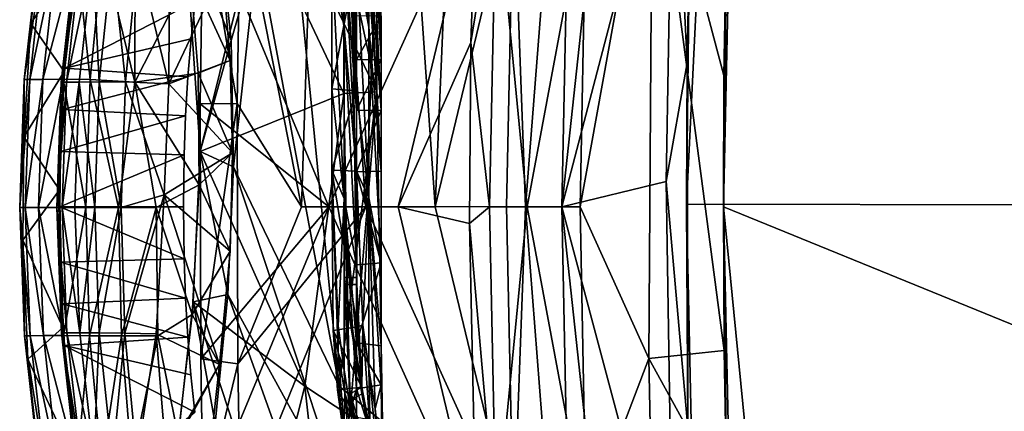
# Model space of a CAD drawing. Header units: inches. Extents: x -6.5 to 6.5, y -4.4 to 4.5.
# Tile 7 of 22: x -6.5 to -3.4, y -0.6 to 0.6. Entities that reach past the tile are written whole.
import ezdxf

# ---------------------------------------------------------------- set-up
doc = ezdxf.new("R2010")
doc.units = ezdxf.units.IN
doc.layers.get('0').update_dxf_attribs({"true_color": 0xc2ced6})

msp = doc.modelspace()

# ---------------------------------------------------------------- linework, layer by layer
for points in [[(-5.5118, 2.4881), (-5.5118, -0.2201), (-5.4724, -0.2201), (-5.5118, 2.4881)], [(-5.4724, -0.2201), (-5.4724, 2.4881), (-5.5118, 2.4881), (-5.4724, -0.2201)], [(-5.5118, 2.4881), (-5.5118, 2.4663), (-5.5118, -0.242), (-5.5118, 2.4881)], [(-5.5118, -0.242), (-5.5118, -0.2201), (-5.5118, 2.4881), (-5.5118, -0.242)], [(-5.4724, -0.242), (-5.4724, 2.4663), (-5.4724, 2.4881), (-5.4724, -0.242)], [(-5.4724, 2.4881), (-5.4724, -0.2201), (-5.4724, -0.242), (-5.4724, 2.4881)], [(-5.4724, -0.242), (-5.5118, -0.242), (-5.5118, 2.4663), (-5.4724, -0.242)], [(-5.5118, 2.4663), (-5.4724, 2.4663), (-5.4724, -0.242), (-5.5118, 2.4663)], [(-4.4213, 0.0143), (4.4213, -0.0035), (-4.3082, 2.3383), (-4.4213, 0.0143)], [(-4.4213, 0.0143), (-4.3082, 2.3383), (-4.411, 0.9414), (-4.4213, 0.0143)], [(-5.2216, 0.0054), (-5.1362, 2.0154), (-5.3598, 2.0002), (-5.2216, 0.0054)], [(-4.9725, 1.0444), (-5.1362, 2.0154), (-5.2216, 0.0054), (-4.9725, 1.0444)], [(-4.7775, 2.0104), (-4.9725, 1.0444), (-4.934, 0.0054), (-4.7775, 2.0104)], [(-4.934, 0.0054), (-4.8189, 0.0054), (-4.7775, 2.0104), (-4.934, 0.0054)], [(-4.7775, 2.0104), (-4.8189, 0.0054), (-4.6032, 1.9992), (-4.7775, 2.0104)], [(-5.8417, 0.9882), (-5.6481, 0.0054), (-5.5827, 1.9853), (-5.8417, 0.9882)], [(-5.5827, 1.9853), (-5.6481, 0.0054), (-5.4431, 0.0054), (-5.5827, 1.9853)], [(-5.4431, 0.0054), (-5.3598, 2.0002), (-5.5827, 1.9853), (-5.4431, 0.0054)], [(-5.3598, 2.0002), (-5.4431, 0.0054), (-5.2216, 0.0054), (-5.3598, 2.0002)], [(-4.6032, 1.9992), (-4.8189, 0.0054), (-4.4636, 1.3604), (-4.6032, 1.9992)], [(3.4584, -3.1566), (-4.3036, 0.0054), (-4.2628, 1.8719), (3.4584, -3.1566)], [(-4.3036, 0.0054), (-4.2929, 0.9389), (-4.2628, 1.8719), (-4.3036, 0.0054)], [(-5.5123, 0.3661), (-5.5118, 1.8305), (-5.7825, 0.9367), (-5.5123, 0.3661)], [(-5.5484, 1.0272), (-5.4099, 1.8194), (-5.4075, 0.3718), (-5.5484, 1.0272)], [(-5.5123, 0.3661), (-5.4075, 0.3718), (-5.5118, 1.8305), (-5.5123, 0.3661)], [(-5.4075, 0.3718), (-5.4099, 1.8194), (-5.5118, 1.8305), (-5.4075, 0.3718)], [(-5.5118, 1.1231), (-5.5019, 1.46), (-5.4724, 0.4731), (-5.5118, 1.1231)], [(-5.5019, 1.46), (-5.4724, 0.6141), (-5.4724, 0.4731), (-5.5019, 1.46)], [(-5.3937, 0.4743), (-5.4232, 1.4612), (-5.4331, 1.1245), (-5.3937, 0.4743)], [(-5.3937, 0.4743), (-5.3937, 0.6133), (-5.4232, 1.4612), (-5.3937, 0.4743)], [(-4.8189, 0.0054), (-4.4863, 0.0859), (-4.4636, 1.3604), (-4.8189, 0.0054)], [(-4.4636, 1.3604), (-4.4863, 0.0859), (-4.419, 0.4641), (-4.4636, 1.3604)], [(-4.419, 0.4641), (-4.411, 0.9414), (-4.4636, 1.3604), (-4.419, 0.4641)], [(-5.5511, 1.302), (-5.5118, 0.5759), (-5.5511, 0.7984), (-5.5511, 1.302)], [(-5.5118, 0.5759), (-5.5511, 1.302), (-5.5118, 0.8493), (-5.5118, 0.5759)], [(-4.5295, 1.2794), (-4.7602, 0.0054), (-4.7408, 1.0126), (-4.5295, 1.2794)], [(-4.7602, 0.0054), (-4.5295, 1.2794), (-4.5408, -0.4775), (-4.7602, 0.0054)], [(-4.5408, -0.4775), (-4.5295, 1.2794), (-4.3009, -0.452), (-4.5408, -0.4775)], [(-4.5295, 1.2794), (-4.3025, 0.4235), (-4.3009, -0.452), (-4.5295, 1.2794)], [(-4.5295, 1.2794), (-4.2929, 0.9389), (-4.3025, 0.4235), (-4.5295, 1.2794)], [(-5.4331, 0.5776), (-5.4724, 1.134), (-5.4724, 0.7954), (-5.4331, 0.5776)], [(-5.4331, 0.8508), (-5.4724, 1.134), (-5.4331, 0.5776), (-5.4331, 0.8508)], [(-5.4724, 0.4731), (-5.4724, 0.3119), (-5.5118, 1.1231), (-5.4724, 0.4731)], [(-5.4724, 0.3119), (-5.5118, 0.8493), (-5.5118, 1.1231), (-5.4724, 0.3119)], [(-5.4331, 1.1245), (-5.3937, 0.3125), (-5.3937, 0.4743), (-5.4331, 1.1245)], [(-5.3937, 0.3125), (-5.4331, 1.1245), (-5.4331, 0.8508), (-5.3937, 0.3125)], [(-6.5097, 0.5886), (-6.4854, 0.8184), (-6.45, 1.0393), (-6.5097, 0.5886)], [(-6.3658, 0.8101), (-6.5097, 0.5886), (-6.45, 1.0393), (-6.3658, 0.8101)], [(-5.0904, 1.0452), (-5.561, 0.0054), (-5.9605, 0.9679), (-5.0904, 1.0452)], [(-5.561, 0.0054), (-5.0904, 1.0452), (-5.3396, 0.0054), (-5.561, 0.0054)], [(-5.3396, 0.0054), (-5.0904, 1.0452), (-5.1079, 0.5288), (-5.3396, 0.0054)], [(-5.2216, 0.0054), (-4.9949, 0.0062), (-4.9725, 1.0444), (-5.2216, 0.0054)], [(-5.0274, 1.0263), (-5.1079, 0.5288), (-5.0904, 1.0452), (-5.0274, 1.0263)], [(-4.934, 0.0054), (-4.9725, 1.0444), (-4.9949, 0.0062), (-4.934, 0.0054)], [(-5.6748, 0.9286), (-5.5484, 1.0272), (-5.4075, 0.3718), (-5.6748, 0.9286)], [(-5.0274, 1.0263), (-5.049, 0.0054), (-5.1079, 0.5288), (-5.0274, 1.0263)], [(-4.9288, 0.0054), (-5.049, 0.0054), (-5.0274, 1.0263), (-4.9288, 0.0054)], [(-5.0274, 1.0263), (-4.7408, 1.0126), (-4.9288, 0.0054), (-5.0274, 1.0263)], [(-4.7602, 0.0054), (-4.9288, 0.0054), (-4.7408, 1.0126), (-4.7602, 0.0054)], [(-5.9185, 0.974), (-5.8713, 0.5351), (-6.02, 0.9134), (-5.9185, 0.974)], [(-5.8527, 0.3342), (-5.8417, 0.9882), (-5.9605, 0.9679), (-5.8527, 0.3342)], [(-5.9185, 0.974), (-5.7882, 0.8277), (-5.8713, 0.5351), (-5.9185, 0.974)], [(-5.8527, 0.3342), (-5.6481, 0.0054), (-5.8417, 0.9882), (-5.8527, 0.3342)], [(-5.9867, 0.6588), (-6.3417, 0.9577), (-6.4019, 0.4471), (-5.9867, 0.6588)], [(-5.9867, 0.6588), (-6.4019, 0.4471), (-6.3417, 0.9577), (-5.9867, 0.6588)], [(-6.3417, 0.9577), (-6.3417, 0.9577), (-6.4019, 0.4471), (-6.3417, 0.9577)], [(-6.4019, 0.4471), (-6.4019, 0.4471), (-6.3417, 0.9577), (-6.4019, 0.4471)], [(-5.9709, 0.3332), (-5.8527, 0.3342), (-5.9605, 0.9679), (-5.9709, 0.3332)], [(-5.9709, 0.3332), (-5.9605, 0.9679), (-5.561, 0.0054), (-5.9709, 0.3332)], [(-4.419, 0.4641), (-4.4213, 0.0143), (-4.411, 0.9414), (-4.419, 0.4641)], [(-5.7825, 0.9367), (-6.02, 0.9134), (-5.9703, 0.1818), (-5.7825, 0.9367)], [(-6.02, 0.9134), (-5.8713, 0.5351), (-5.9703, 0.1818), (-6.02, 0.9134)], [(-5.5123, 0.3661), (-5.7825, 0.9367), (-5.9703, 0.1818), (-5.5123, 0.3661)], [(-5.7882, 0.8277), (-5.6748, 0.9286), (-5.5279, -0.5655), (-5.7882, 0.8277)], [(-5.5279, -0.5655), (-5.6748, 0.9286), (-5.4075, 0.3718), (-5.5279, -0.5655)], [(-4.2929, 0.9389), (-4.3036, 0.0054), (-4.3025, 0.4235), (-4.2929, 0.9389)], [(-5.4724, 0.3119), (-5.4724, 0.1162), (-5.5118, 0.8493), (-5.4724, 0.3119)], [(-5.4724, 0.1162), (-5.5118, 0.5759), (-5.5118, 0.8493), (-5.4724, 0.1162)], [(-5.4331, 0.8508), (-5.3937, 0.1183), (-5.3937, 0.3125), (-5.4331, 0.8508)], [(-5.4331, 0.5776), (-5.3937, 0.1183), (-5.4331, 0.8508), (-5.4331, 0.5776)], [(-6.4683, 0.8187), (-6.4854, 0.8184), (-6.5306, 0.4107), (-6.4683, 0.8187)], [(-6.5306, 0.4107), (-6.5135, 0.411), (-6.4683, 0.8187), (-6.5306, 0.4107)], [(-6.5306, 0.4107), (-6.4854, 0.8184), (-6.5097, 0.5886), (-6.5306, 0.4107)], [(-6.4273, 0.8188), (-6.4683, 0.8187), (-6.5135, 0.411), (-6.4273, 0.8188)], [(-6.5135, 0.411), (-6.4715, 0.4111), (-6.4273, 0.8188), (-6.5135, 0.411)], [(-6.3641, 0.8188), (-6.4273, 0.8188), (-6.4715, 0.4111), (-6.3641, 0.8188)], [(-6.4715, 0.4111), (-6.4065, 0.4112), (-6.3641, 0.8188), (-6.4715, 0.4111)], [(-6.3641, 0.8188), (-6.4065, 0.4112), (-6.3206, 0.4111), (-6.3641, 0.8188)], [(-6.3206, 0.4111), (-6.2802, 0.8187), (-6.3641, 0.8188), (-6.3206, 0.4111)], [(-6.2802, 0.8187), (-6.3206, 0.4111), (-6.1785, 0.4018), (-6.2802, 0.8187)], [(-6.1785, 0.4018), (-6.1775, 0.8185), (-6.2802, 0.8187), (-6.1785, 0.4018)], [(-6.0027, 0.7486), (-6.1775, 0.8185), (-6.1785, 0.4018), (-6.0027, 0.7486)], [(-5.7882, 0.8277), (-5.8646, 0.1322), (-5.8713, 0.5351), (-5.7882, 0.8277)], [(-5.5279, -0.5655), (-5.8646, 0.1322), (-5.7882, 0.8277), (-5.5279, -0.5655)], [(-6.3658, 0.8101), (-6.4041, 0.4358), (-6.5097, 0.5886), (-6.3658, 0.8101)], [(-6.4129, 0.402), (-6.4041, 0.4358), (-6.3658, 0.8101), (-6.4129, 0.402)], [(-6.3658, 0.8101), (-6.3685, 0.8009), (-6.4129, 0.402), (-6.3658, 0.8101)], [(-6.352, 0.801), (-6.3963, 0.4022), (-6.4129, 0.402), (-6.352, 0.801)], [(-6.4129, 0.402), (-6.3685, 0.8009), (-6.352, 0.801), (-6.4129, 0.402)], [(-6.3122, 0.8014), (-6.3556, 0.4025), (-6.3963, 0.4022), (-6.3122, 0.8014)], [(-6.3963, 0.4022), (-6.352, 0.801), (-6.3122, 0.8014), (-6.3963, 0.4022)], [(-6.2924, 0.4028), (-6.3556, 0.4025), (-6.3122, 0.8014), (-6.2924, 0.4028)], [(-6.3122, 0.8014), (-6.2507, 0.8022), (-6.2924, 0.4028), (-6.3122, 0.8014)], [(-6.2088, 0.403), (-6.2924, 0.4028), (-6.2507, 0.8022), (-6.2088, 0.403)], [(-6.2507, 0.8022), (-6.1689, 0.803), (-6.2088, 0.403), (-6.2507, 0.8022)], [(-6.0705, 0.3967), (-6.2088, 0.403), (-6.1689, 0.803), (-6.0705, 0.3967)], [(-6.1689, 0.803), (-6.0684, 0.8039), (-6.0705, 0.3967), (-6.1689, 0.803)], [(-6.0705, 0.3967), (-6.0684, 0.8039), (-5.8996, 0.7587), (-6.0705, 0.3967)], [(-5.4724, 0.7954), (-5.5511, 0.7984), (-5.551, 0.3811), (-5.4724, 0.7954)], [(-5.5117, 0.0316), (-5.551, 0.3811), (-5.5511, 0.7984), (-5.5117, 0.0316)], [(-5.5511, 0.7984), (-5.5118, 0.5759), (-5.5117, 0.0316), (-5.5511, 0.7984)], [(-5.551, 0.3811), (-5.4724, 0.375), (-5.4724, 0.7954), (-5.551, 0.3811)], [(-5.4724, 0.7954), (-5.4724, 0.375), (-5.4331, 0.0338), (-5.4724, 0.7954)], [(-5.4331, 0.0338), (-5.4331, 0.5776), (-5.4724, 0.7954), (-5.4331, 0.0338)], [(-5.8996, 0.7587), (-5.8746, 0.4706), (-6.0705, 0.3967), (-5.8996, 0.7587)], [(-5.8746, 0.4706), (-5.8996, 0.7587), (-6.0027, 0.7486), (-5.8746, 0.4706)], [(-6.1785, 0.4018), (-5.9768, 0.4303), (-6.0027, 0.7486), (-6.1785, 0.4018)], [(-5.8746, 0.4706), (-6.0027, 0.7486), (-5.9768, 0.4303), (-5.8746, 0.4706)], [(-5.9867, 0.6588), (-6.4019, 0.4471), (-5.9993, 0.5397), (-5.9867, 0.6588)], [(-5.9867, 0.6588), (-5.9993, 0.5397), (-6.4019, 0.4471), (-5.9867, 0.6588)], [(-5.9993, 0.5397), (-5.9993, 0.5397), (-5.9867, 0.6588), (-5.9993, 0.5397)], [(-5.9867, 0.6588), (-5.9867, 0.6588), (-5.9993, 0.5397), (-5.9867, 0.6588)], [(-5.4724, 0.4731), (-5.4724, 0.6141), (-5.3937, 0.6133), (-5.4724, 0.4731)], [(-5.3937, 0.6133), (-5.3937, 0.4743), (-5.4724, 0.4731), (-5.3937, 0.6133)], [(-6.5306, 0.4107), (-6.5097, 0.5886), (-6.5322, 0.2273), (-6.5306, 0.4107)], [(-6.4041, 0.4358), (-6.5322, 0.2273), (-6.5097, 0.5886), (-6.4041, 0.4358)], [(-5.5118, 0.5759), (-5.4724, 0.1162), (-5.4724, -0.1789), (-5.5118, 0.5759)], [(-5.5117, 0.0316), (-5.5118, 0.5759), (-5.4724, -0.1789), (-5.5117, 0.0316)], [(-5.3937, -0.1731), (-5.4331, 0.5776), (-5.4331, 0.0338), (-5.3937, -0.1731)], [(-5.4331, 0.5776), (-5.3937, -0.1731), (-5.3937, 0.1183), (-5.4331, 0.5776)], [(-6.4019, 0.4471), (-6.0092, 0.4191), (-5.9993, 0.5397), (-6.4019, 0.4471)], [(-6.4019, 0.4471), (-5.9993, 0.5397), (-6.0092, 0.4191), (-6.4019, 0.4471)], [(-6.0092, 0.4191), (-6.0092, 0.4191), (-5.9993, 0.5397), (-6.0092, 0.4191)], [(-5.9993, 0.5397), (-5.9993, 0.5397), (-6.0092, 0.4191), (-5.9993, 0.5397)], [(-5.8646, 0.1322), (-5.9703, 0.1818), (-5.8713, 0.5351), (-5.8646, 0.1322)], [(-5.1079, 0.5288), (-5.1122, -0.0478), (-5.3396, 0.0054), (-5.1079, 0.5288)], [(-5.049, 0.0054), (-5.1122, -0.0478), (-5.1079, 0.5288), (-5.049, 0.0054)], [(-6.0705, 0.3967), (-5.8746, 0.4706), (-5.8674, 0.177), (-6.0705, 0.3967)], [(-5.8674, 0.177), (-5.8746, 0.4706), (-5.9768, 0.4303), (-5.8674, 0.177)], [(-5.3937, 0.4743), (-5.3937, 0.3125), (-5.4724, 0.3119), (-5.3937, 0.4743)], [(-5.4724, 0.3119), (-5.4724, 0.4731), (-5.3937, 0.4743), (-5.4724, 0.3119)], [(-6.0092, 0.4191), (-6.4019, 0.4471), (-6.4099, 0.3146), (-6.0092, 0.4191)], [(-6.0092, 0.4191), (-6.4099, 0.3146), (-6.4019, 0.4471), (-6.0092, 0.4191)], [(-6.4019, 0.4471), (-6.4019, 0.4471), (-6.4099, 0.3146), (-6.4019, 0.4471)], [(-6.4099, 0.3146), (-6.4099, 0.3146), (-6.4019, 0.4471), (-6.4099, 0.3146)], [(-4.4171, -0.6982), (-4.419, 0.4641), (-4.4863, 0.0859), (-4.4171, -0.6982)], [(-4.4213, 0.0143), (-4.419, 0.4641), (-4.4171, -0.6982), (-4.4213, 0.0143)], [(-6.5135, 0.411), (-6.5306, 0.4107), (-6.5453, 0.0029), (-6.5135, 0.411)], [(-6.5453, 0.0029), (-6.528, 0.0032), (-6.5135, 0.411), (-6.5453, 0.0029)], [(-6.5453, 0.0029), (-6.5306, 0.4107), (-6.5322, 0.2273), (-6.5453, 0.0029)], [(-6.4041, 0.4358), (-6.4187, 0.0598), (-6.5322, 0.2273), (-6.4041, 0.4358)], [(-6.4715, 0.4111), (-6.5135, 0.411), (-6.528, 0.0032), (-6.4715, 0.4111)], [(-6.528, 0.0032), (-6.4856, 0.0033), (-6.4715, 0.4111), (-6.528, 0.0032)], [(-6.4065, 0.4112), (-6.4715, 0.4111), (-6.4856, 0.0033), (-6.4065, 0.4112)], [(-6.4856, 0.0033), (-6.4205, 0.0033), (-6.4065, 0.4112), (-6.4856, 0.0033)], [(-6.4065, 0.4112), (-6.4205, 0.0033), (-6.3347, 0.0032), (-6.4065, 0.4112)], [(-6.4187, 0.0598), (-6.4041, 0.4358), (-6.4129, 0.402), (-6.4187, 0.0598)], [(-6.0167, 0.2951), (-6.0092, 0.4191), (-6.4099, 0.3146), (-6.0167, 0.2951)], [(-6.0167, 0.2951), (-6.4099, 0.3146), (-6.0092, 0.4191), (-6.0167, 0.2951)], [(-6.3347, 0.0032), (-6.3206, 0.4111), (-6.4065, 0.4112), (-6.3347, 0.0032)], [(-6.3206, 0.4111), (-6.3347, 0.0032), (-6.2306, 0.003), (-6.3206, 0.4111)], [(-6.2306, 0.003), (-6.1785, 0.4018), (-6.3206, 0.4111), (-6.2306, 0.003)], [(-5.9734, 0.0752), (-5.9768, 0.4303), (-6.1785, 0.4018), (-5.9734, 0.0752)], [(-6.0167, 0.2951), (-6.0167, 0.2951), (-6.0092, 0.4191), (-6.0167, 0.2951)], [(-6.0092, 0.4191), (-6.0092, 0.4191), (-6.0167, 0.2951), (-6.0092, 0.4191)], [(-5.8674, 0.177), (-5.9768, 0.4303), (-5.9734, 0.0752), (-5.8674, 0.177)], [(-4.3009, -0.452), (-4.3025, 0.4235), (-4.3036, 0.0054), (-4.3009, -0.452)], [(-6.3963, 0.4022), (-6.4105, 0.0034), (-6.4272, 0.003), (-6.3963, 0.4022)], [(-6.4272, 0.003), (-6.4129, 0.402), (-6.3963, 0.4022), (-6.4272, 0.003)], [(-6.4129, 0.402), (-6.4272, 0.003), (-6.4187, 0.0598), (-6.4129, 0.402)], [(-6.3556, 0.4025), (-6.3695, 0.0035), (-6.4105, 0.0034), (-6.3556, 0.4025)], [(-6.4105, 0.0034), (-6.3963, 0.4022), (-6.3556, 0.4025), (-6.4105, 0.0034)], [(-6.3061, 0.0034), (-6.3695, 0.0035), (-6.3556, 0.4025), (-6.3061, 0.0034)], [(-6.3556, 0.4025), (-6.2924, 0.4028), (-6.3061, 0.0034), (-6.3556, 0.4025)], [(-6.2225, 0.003), (-6.3061, 0.0034), (-6.2924, 0.4028), (-6.2225, 0.003)], [(-6.2924, 0.4028), (-6.2088, 0.403), (-6.2225, 0.003), (-6.2924, 0.4028)], [(-6.1785, 0.4018), (-6.2306, 0.003), (-6.1101, 0.0027), (-6.1785, 0.4018)], [(-6.0848, 0.0434), (-6.2225, 0.003), (-6.2088, 0.403), (-6.0848, 0.0434)], [(-6.2088, 0.403), (-6.0705, 0.3967), (-6.0848, 0.0434), (-6.2088, 0.403)], [(-6.1785, 0.4018), (-6.1101, 0.0027), (-5.9734, 0.0752), (-6.1785, 0.4018)], [(-5.8674, 0.177), (-6.0848, 0.0434), (-6.0705, 0.3967), (-5.8674, 0.177)], [(-5.4724, 0.375), (-5.551, 0.3811), (-5.5514, 0.1223), (-5.4724, 0.375)], [(-5.551, 0.3811), (-5.5117, 0.0316), (-5.5514, 0.1223), (-5.551, 0.3811)], [(-5.6374, -0.5655), (-5.5123, 0.3661), (-5.9703, 0.1818), (-5.6374, -0.5655)], [(-5.5123, 0.3661), (-5.6374, -0.5655), (-5.4934, -0.6603), (-5.5123, 0.3661)], [(-5.5514, 0.1223), (-5.4724, 0.1184), (-5.4724, 0.375), (-5.5514, 0.1223)], [(-5.4075, 0.3718), (-5.3897, -0.6788), (-5.5279, -0.5655), (-5.4075, 0.3718)], [(-5.4934, -0.6603), (-5.4075, 0.3718), (-5.5123, 0.3661), (-5.4934, -0.6603)], [(-5.4934, -0.6603), (-5.3897, -0.6788), (-5.4075, 0.3718), (-5.4934, -0.6603)], [(-5.4331, 0.0338), (-5.4724, 0.375), (-5.4724, 0.1184), (-5.4331, 0.0338)], [(-6.4151, 0.1815), (-6.0167, 0.2951), (-6.4099, 0.3146), (-6.4151, 0.1815)], [(-6.4151, 0.1815), (-6.4099, 0.3146), (-6.0167, 0.2951), (-6.4151, 0.1815)], [(-6.4099, 0.3146), (-6.4099, 0.3146), (-6.4151, 0.1815), (-6.4099, 0.3146)], [(-6.4151, 0.1815), (-6.4151, 0.1815), (-6.4099, 0.3146), (-6.4151, 0.1815)], [(-5.9709, 0.3332), (-5.9688, -0.4788), (-5.8527, 0.3342), (-5.9709, 0.3332)], [(-5.9709, 0.3332), (-5.561, 0.0054), (-5.9688, -0.4788), (-5.9709, 0.3332)], [(-5.8503, -0.4948), (-5.8527, 0.3342), (-5.9688, -0.4788), (-5.8503, -0.4948)], [(-5.6481, 0.0054), (-5.8527, 0.3342), (-5.8503, -0.4948), (-5.6481, 0.0054)], [(-6.0167, 0.2951), (-6.4151, 0.1815), (-6.0216, 0.1703), (-6.0167, 0.2951)], [(-6.0167, 0.2951), (-6.0216, 0.1703), (-6.4151, 0.1815), (-6.0167, 0.2951)], [(-6.0216, 0.1703), (-6.0167, 0.2951), (-6.0216, 0.1703), (-6.0216, 0.1703)], [(-6.0167, 0.2951), (-6.0167, 0.2951), (-6.0216, 0.1703), (-6.0167, 0.2951)], [(-6.0167, 0.2951), (-6.0216, 0.1703), (-6.0216, 0.1703), (-6.0167, 0.2951)], [(-5.3937, 0.3125), (-5.3937, 0.1183), (-5.4724, 0.1162), (-5.3937, 0.3125)], [(-5.4724, 0.1162), (-5.4724, 0.3119), (-5.3937, 0.3125), (-5.4724, 0.1162)], [(-6.5355, -0.1006), (-6.5453, 0.0029), (-6.5322, 0.2273), (-6.5355, -0.1006)], [(-6.5355, -0.1006), (-6.5322, 0.2273), (-6.4187, 0.0598), (-6.5355, -0.1006)], [(-6.4151, 0.1815), (-6.4176, 0.0053), (-6.0216, 0.1703), (-6.4151, 0.1815)], [(-6.4151, 0.1815), (-6.0216, 0.1703), (-6.4176, 0.0053), (-6.4151, 0.1815)], [(-6.4151, 0.1815), (-6.4151, 0.1815), (-6.4176, 0.0053), (-6.4151, 0.1815)], [(-6.4176, 0.0053), (-6.4176, 0.0053), (-6.4151, 0.1815), (-6.4176, 0.0053)], [(-6.0239, 0.0049), (-6.0216, 0.1703), (-6.4176, 0.0053), (-6.0239, 0.0049)], [(-6.0239, 0.0049), (-6.4176, 0.0053), (-6.0216, 0.1703), (-6.0239, 0.0049)], [(-5.8753, -0.1357), (-6.0848, 0.0434), (-5.8674, 0.177), (-5.8753, -0.1357)], [(-6.0239, 0.0049), (-6.0239, 0.0049), (-6.0216, 0.1703), (-6.0239, 0.0049)], [(-6.0216, 0.1703), (-6.0216, 0.1703), (-6.0239, 0.0049), (-6.0216, 0.1703)], [(-6.0216, 0.1703), (-6.0239, 0.0049), (-6.0216, 0.1703), (-6.0216, 0.1703)], [(-5.9703, 0.1818), (-5.993, -0.2966), (-5.6374, -0.5655), (-5.9703, 0.1818)], [(-5.993, -0.2966), (-5.9703, 0.1818), (-5.8824, -0.2739), (-5.993, -0.2966)], [(-5.9734, 0.0752), (-5.8753, -0.1357), (-5.8674, 0.177), (-5.9734, 0.0752)], [(-5.9703, 0.1818), (-5.8646, 0.1322), (-5.8824, -0.2739), (-5.9703, 0.1818)], [(-5.4985, -0.971), (-5.8824, -0.2739), (-5.8646, 0.1322), (-5.4985, -0.971)], [(-5.8646, 0.1322), (-5.5279, -0.5655), (-5.4985, -0.971), (-5.8646, 0.1322)], [(-5.5514, 0.1223), (-5.5472, -0.388), (-5.4703, -0.3768), (-5.5514, 0.1223)], [(-5.5304, -0.4579), (-5.5514, 0.1223), (-5.5312, -0.3738), (-5.5304, -0.4579)], [(-5.5304, -0.4579), (-5.5472, -0.388), (-5.5514, 0.1223), (-5.5304, -0.4579)], [(-5.5514, 0.1223), (-5.4703, -0.3768), (-5.4724, 0.1184), (-5.5514, 0.1223)], [(-5.5312, -0.3738), (-5.5514, 0.1223), (-5.5117, 0.0316), (-5.5312, -0.3738)], [(-5.4703, -0.3768), (-5.4528, -0.3715), (-5.4724, 0.1184), (-5.4703, -0.3768)], [(-5.4331, 0.0338), (-5.4724, 0.1184), (-5.4528, -0.3715), (-5.4331, 0.0338)], [(-5.4724, 0.1162), (-5.3937, 0.1183), (-5.3937, -0.1731), (-5.4724, 0.1162)], [(-5.3937, -0.1731), (-5.4724, -0.1789), (-5.4724, 0.1162), (-5.3937, -0.1731)], [(-5.9957, -0.3379), (-5.9734, 0.0752), (-6.1101, 0.0027), (-5.9957, -0.3379)], [(-5.9734, 0.0752), (-5.9957, -0.3379), (-5.8753, -0.1357), (-5.9734, 0.0752)], [(-4.4863, 0.0859), (-4.8189, 0.0054), (-4.4643, -1.3237), (-4.4863, 0.0859)], [(-4.4863, 0.0859), (-4.4643, -1.3237), (-4.4171, -0.6982), (-4.4863, 0.0859)], [(-6.4187, 0.0598), (-6.4082, -0.3791), (-6.5355, -0.1006), (-6.4187, 0.0598)], [(-6.4082, -0.3791), (-6.4187, 0.0598), (-6.4272, 0.003), (-6.4082, -0.3791)], [(-6.2102, -0.3973), (-6.2225, 0.003), (-6.0848, 0.0434), (-6.2102, -0.3973)], [(-6.0848, 0.0434), (-6.1111, -0.3987), (-6.2102, -0.3973), (-6.0848, 0.0434)], [(-5.9092, -0.4968), (-6.1111, -0.3987), (-6.0848, 0.0434), (-5.9092, -0.4968)], [(-6.0848, 0.0434), (-5.8753, -0.1357), (-5.9092, -0.4968), (-6.0848, 0.0434)], [(-5.5116, -0.5137), (-5.5312, -0.3738), (-5.5117, 0.0316), (-5.5116, -0.5137)], [(-5.4723, -0.4276), (-5.4723, -0.5741), (-5.5117, 0.0316), (-5.4723, -0.4276)], [(-5.4723, -0.5741), (-5.4919, -0.6424), (-5.5117, 0.0316), (-5.4723, -0.5741)], [(-5.4724, -0.1789), (-5.4723, -0.4276), (-5.5117, 0.0316), (-5.4724, -0.1789)], [(-5.4919, -0.6424), (-5.5116, -0.5137), (-5.5117, 0.0316), (-5.4919, -0.6424)], [(-5.4331, -0.5104), (-5.4331, 0.0338), (-5.4528, -0.3715), (-5.4331, -0.5104)], [(-5.4331, 0.0338), (-5.3937, -0.437), (-5.3937, -0.1731), (-5.4331, 0.0338)], [(-5.3937, -0.437), (-5.4331, 0.0338), (-5.3937, -0.5617), (-5.3937, -0.437)], [(-5.4331, -0.5104), (-5.4134, -0.6379), (-5.4331, 0.0338), (-5.4331, -0.5104)], [(-5.4134, -0.6379), (-5.3937, -0.5617), (-5.4331, 0.0338), (-5.4134, -0.6379)], [(-6.5118, -0.4049), (-6.528, 0.0032), (-6.5453, 0.0029), (-6.5118, -0.4049)], [(-6.5453, 0.0029), (-6.5296, -0.4051), (-6.5118, -0.4049), (-6.5453, 0.0029)], [(-6.5296, -0.4051), (-6.5453, 0.0029), (-6.5355, -0.1006), (-6.5296, -0.4051)], [(-6.4699, -0.4047), (-6.4856, 0.0033), (-6.528, 0.0032), (-6.4699, -0.4047)], [(-6.528, 0.0032), (-6.5118, -0.4049), (-6.4699, -0.4047), (-6.528, 0.0032)], [(-6.4061, -0.4047), (-6.4205, 0.0033), (-6.4856, 0.0033), (-6.4061, -0.4047)], [(-6.4856, 0.0033), (-6.4699, -0.4047), (-6.4061, -0.4047), (-6.4856, 0.0033)], [(-6.4272, 0.003), (-6.4105, 0.0034), (-6.3947, -0.3956), (-6.4272, 0.003)], [(-6.3947, -0.3956), (-6.4119, -0.3962), (-6.4272, 0.003), (-6.3947, -0.3956)], [(-6.4272, 0.003), (-6.4119, -0.3962), (-6.4082, -0.3791), (-6.4272, 0.003)], [(-6.3347, 0.0032), (-6.4205, 0.0033), (-6.4061, -0.4047), (-6.3347, 0.0032)], [(-6.4176, 0.0053), (-6.0218, -0.1603), (-6.0239, 0.0049), (-6.4176, 0.0053)], [(-6.4154, -0.1708), (-6.0218, -0.1603), (-6.4176, 0.0053), (-6.4154, -0.1708)], [(-6.4176, 0.0053), (-6.0239, 0.0049), (-6.0218, -0.1603), (-6.4176, 0.0053)], [(-6.4154, -0.1708), (-6.4176, 0.0053), (-6.0218, -0.1603), (-6.4154, -0.1708)], [(-6.4154, -0.1708), (-6.4154, -0.1708), (-6.4176, 0.0053), (-6.4154, -0.1708)], [(-6.4176, 0.0053), (-6.4176, 0.0053), (-6.4154, -0.1708), (-6.4176, 0.0053)], [(-6.4105, 0.0034), (-6.3695, 0.0035), (-6.354, -0.3957), (-6.4105, 0.0034)], [(-6.354, -0.3957), (-6.3947, -0.3956), (-6.4105, 0.0034), (-6.354, -0.3957)], [(-6.4061, -0.4047), (-6.3225, -0.4048), (-6.3347, 0.0032), (-6.4061, -0.4047)], [(-6.354, -0.3957), (-6.3695, 0.0035), (-6.3061, 0.0034), (-6.354, -0.3957)], [(-6.3061, 0.0034), (-6.2918, -0.3962), (-6.354, -0.3957), (-6.3061, 0.0034)], [(-6.2306, 0.003), (-6.3347, 0.0032), (-6.3225, -0.4048), (-6.2306, 0.003)], [(-6.3225, -0.4048), (-6.2213, -0.405), (-6.2306, 0.003), (-6.3225, -0.4048)], [(-6.2918, -0.3962), (-6.3061, 0.0034), (-6.2225, 0.003), (-6.2918, -0.3962)], [(-6.2225, 0.003), (-6.2102, -0.3973), (-6.2918, -0.3962), (-6.2225, 0.003)], [(-6.1101, 0.0027), (-6.2306, 0.003), (-6.2213, -0.405), (-6.1101, 0.0027)], [(-6.2213, -0.405), (-6.1048, -0.4053), (-6.1101, 0.0027), (-6.2213, -0.405)], [(-6.1101, 0.0027), (-6.1048, -0.4053), (-5.9957, -0.3379), (-6.1101, 0.0027)], [(-6.0218, -0.1603), (-6.0218, -0.1603), (-6.0239, 0.0049), (-6.0218, -0.1603)], [(-6.0239, 0.0049), (-6.0239, 0.0049), (-6.0218, -0.1603), (-6.0239, 0.0049)], [(-5.9688, -0.4788), (-5.561, 0.0054), (-5.9605, -0.9571), (-5.9688, -0.4788)], [(-5.9605, -0.9571), (-5.561, 0.0054), (-5.0917, -1.0347), (-5.9605, -0.9571)], [(-5.6481, 0.0054), (-5.8503, -0.4948), (-5.4431, 0.0054), (-5.6481, 0.0054)], [(-5.8503, -0.4948), (-5.8417, -0.9774), (-5.4431, 0.0054), (-5.8503, -0.4948)], [(-5.8417, -0.9774), (-4.9724, -1.03), (-5.4431, 0.0054), (-5.8417, -0.9774)], [(-5.0917, -1.0347), (-5.561, 0.0054), (-5.3396, 0.0054), (-5.0917, -1.0347)], [(-4.9724, -1.03), (-5.2216, 0.0054), (-5.4431, 0.0054), (-4.9724, -1.03)], [(-5.3396, 0.0054), (-5.1122, -0.0478), (-5.0917, -1.0347), (-5.3396, 0.0054)], [(-5.2216, 0.0054), (-4.9724, -1.03), (-4.9949, 0.0062), (-5.2216, 0.0054)], [(-5.1122, -0.0478), (-5.049, 0.0054), (-5.0274, -1.0156), (-5.1122, -0.0478)], [(-5.0274, -1.0156), (-5.049, 0.0054), (-4.9288, 0.0054), (-5.0274, -1.0156)], [(-4.9288, 0.0054), (-4.7408, -1.0018), (-5.0274, -1.0156), (-4.9288, 0.0054)], [(-4.934, 0.0054), (-4.9949, 0.0062), (-4.9724, -1.03), (-4.934, 0.0054)], [(-4.934, 0.0054), (-4.9724, -1.03), (-4.7776, -2.0001), (-4.934, 0.0054)], [(-4.7776, -2.0001), (-4.8189, 0.0054), (-4.934, 0.0054), (-4.7776, -2.0001)], [(-4.7602, 0.0054), (-4.7408, -1.0018), (-4.9288, 0.0054), (-4.7602, 0.0054)], [(-4.7776, -2.0001), (-4.6032, -1.9885), (-4.8189, 0.0054), (-4.7776, -2.0001)], [(-4.6032, -1.9885), (-4.4643, -1.3237), (-4.8189, 0.0054), (-4.6032, -1.9885)], [(-4.5408, -0.4775), (-4.7408, -1.0018), (-4.7602, 0.0054), (-4.5408, -0.4775)], [(4.4213, -0.0035), (-4.4213, 0.0143), (-4.3808, -1.8663), (4.4213, -0.0035)], [(-4.4213, 0.0143), (-4.4171, -0.6982), (-4.3808, -1.8663), (-4.4213, 0.0143)], [(-4.0373, -2.7083), (-4.2628, -1.8611), (-4.3036, 0.0054), (-4.0373, -2.7083)], [(3.4584, -3.1566), (-4.0373, -2.7083), (-4.3036, 0.0054), (3.4584, -3.1566)], [(-4.2929, -0.9281), (-4.3009, -0.452), (-4.3036, 0.0054), (-4.2929, -0.9281)], [(-4.2628, -1.8611), (-4.2929, -0.9281), (-4.3036, 0.0054), (-4.2628, -1.8611)], [(-5.0274, -1.0156), (-5.0917, -1.0347), (-5.1122, -0.0478), (-5.0274, -1.0156)], [(-6.5355, -0.1006), (-6.5195, -0.4794), (-6.5296, -0.4051), (-6.5355, -0.1006)], [(-6.5355, -0.1006), (-6.4082, -0.3791), (-6.5195, -0.4794), (-6.5355, -0.1006)], [(-5.8753, -0.1357), (-5.9957, -0.3379), (-5.9092, -0.4968), (-5.8753, -0.1357)], [(-6.4154, -0.1708), (-6.0171, -0.285), (-6.0218, -0.1603), (-6.4154, -0.1708)], [(-6.4154, -0.1708), (-6.0218, -0.1603), (-6.0171, -0.285), (-6.4154, -0.1708)], [(-6.0171, -0.285), (-6.4154, -0.1708), (-6.4104, -0.3039), (-6.0171, -0.285)], [(-6.0171, -0.285), (-6.4104, -0.3039), (-6.4154, -0.1708), (-6.0171, -0.285)], [(-6.4154, -0.1708), (-6.4154, -0.1708), (-6.4104, -0.3039), (-6.4154, -0.1708)], [(-6.4104, -0.3039), (-6.4104, -0.3039), (-6.4154, -0.1708), (-6.4104, -0.3039)], [(-6.0171, -0.285), (-6.0171, -0.285), (-6.0218, -0.1603), (-6.0171, -0.285)], [(-6.0218, -0.1603), (-6.0218, -0.1603), (-6.0171, -0.285), (-6.0218, -0.1603)], [(-5.3937, -0.1731), (-5.4723, -0.4276), (-5.4724, -0.1789), (-5.3937, -0.1731)], [(-5.3937, -0.437), (-5.4723, -0.4276), (-5.3937, -0.1731), (-5.3937, -0.437)], [(-5.4724, -0.2201), (-5.5118, -0.2201), (-5.4551, -0.5682), (-5.4724, -0.2201)], [(-5.4923, -0.5896), (-5.4551, -0.5682), (-5.5118, -0.2201), (-5.4923, -0.5896)], [(-5.5118, -0.2201), (-5.5118, -0.242), (-5.4923, -0.6114), (-5.5118, -0.2201)], [(-5.4923, -0.6114), (-5.4923, -0.5896), (-5.5118, -0.2201), (-5.4923, -0.6114)], [(-5.4724, -0.242), (-5.4551, -0.5901), (-5.5118, -0.242), (-5.4724, -0.242)], [(-5.4923, -0.6114), (-5.5118, -0.242), (-5.4551, -0.5901), (-5.4923, -0.6114)], [(-5.4551, -0.5901), (-5.4724, -0.242), (-5.4724, -0.2201), (-5.4551, -0.5901)], [(-5.4724, -0.2201), (-5.4551, -0.5682), (-5.4551, -0.5901), (-5.4724, -0.2201)], [(-5.993, -0.2966), (-5.8824, -0.2739), (-5.9223, -0.6847), (-5.993, -0.2966)], [(-5.9223, -0.6847), (-5.8824, -0.2739), (-5.6587, -0.8988), (-5.9223, -0.6847)], [(-5.6587, -0.8988), (-5.8824, -0.2739), (-5.4985, -0.971), (-5.6587, -0.8988)], [(-6.4104, -0.3039), (-6.0098, -0.4091), (-6.0171, -0.285), (-6.4104, -0.3039)], [(-6.4104, -0.3039), (-6.0171, -0.285), (-6.0098, -0.4091), (-6.4104, -0.3039)], [(-6.0098, -0.4091), (-6.4104, -0.3039), (-6.4026, -0.4365), (-6.0098, -0.4091)], [(-6.0098, -0.4091), (-6.4026, -0.4365), (-6.4104, -0.3039), (-6.0098, -0.4091)], [(-6.4104, -0.3039), (-6.4104, -0.3039), (-6.4026, -0.4365), (-6.4104, -0.3039)], [(-6.4026, -0.4365), (-6.4026, -0.4365), (-6.4104, -0.3039), (-6.4026, -0.4365)], [(-6.0416, -0.7398), (-5.993, -0.2966), (-5.9223, -0.6847), (-6.0416, -0.7398)], [(-5.754, -1.0269), (-5.993, -0.2966), (-6.0416, -0.7398), (-5.754, -1.0269)], [(-6.0098, -0.4091), (-6.0098, -0.4091), (-6.0171, -0.285), (-6.0098, -0.4091)], [(-6.0171, -0.285), (-6.0171, -0.285), (-6.0098, -0.4091), (-6.0171, -0.285)], [(-5.754, -1.0269), (-5.6374, -0.5655), (-5.993, -0.2966), (-5.754, -1.0269)], [(-6.1048, -0.4053), (-6.0402, -0.7236), (-5.9957, -0.3379), (-6.1048, -0.4053)], [(-5.9092, -0.4968), (-5.9957, -0.3379), (-6.0402, -0.7236), (-5.9092, -0.4968)], [(-5.5312, -0.3738), (-5.5116, -0.5137), (-5.5304, -0.4579), (-5.5312, -0.3738)], [(-5.4528, -0.3715), (-5.4703, -0.3768), (-5.4551, -0.5682), (-5.4528, -0.3715)], [(-5.4528, -0.3715), (-5.4551, -0.5682), (-5.4288, -0.7083), (-5.4528, -0.3715)], [(-5.4288, -0.7083), (-5.4331, -0.5104), (-5.4528, -0.3715), (-5.4288, -0.7083)], [(-6.4653, -0.813), (-6.5118, -0.4049), (-6.5296, -0.4051), (-6.4653, -0.813)], [(-6.5296, -0.4051), (-6.4838, -0.8133), (-6.4653, -0.813), (-6.5296, -0.4051)], [(-6.4838, -0.8133), (-6.5296, -0.4051), (-6.5195, -0.4794), (-6.4838, -0.8133)], [(-6.5195, -0.4794), (-6.4082, -0.3791), (-6.3662, -0.8046), (-6.5195, -0.4794)], [(-6.4244, -0.8129), (-6.4699, -0.4047), (-6.5118, -0.4049), (-6.4244, -0.8129)], [(-6.5118, -0.4049), (-6.4653, -0.813), (-6.4244, -0.8129), (-6.5118, -0.4049)], [(-6.3633, -0.8129), (-6.4061, -0.4047), (-6.4699, -0.4047), (-6.3633, -0.8129)], [(-6.4699, -0.4047), (-6.4244, -0.8129), (-6.3633, -0.8129), (-6.4699, -0.4047)], [(-6.3662, -0.8046), (-6.4082, -0.3791), (-6.4119, -0.3962), (-6.3662, -0.8046)], [(-6.4119, -0.3962), (-6.3947, -0.3956), (-6.3491, -0.7951), (-6.4119, -0.3962)], [(-6.3491, -0.7951), (-6.3671, -0.7958), (-6.4119, -0.3962), (-6.3491, -0.7951)], [(-6.4119, -0.3962), (-6.3671, -0.7958), (-6.3662, -0.8046), (-6.4119, -0.3962)], [(-6.3225, -0.4048), (-6.4061, -0.4047), (-6.3633, -0.8129), (-6.3225, -0.4048)], [(-6.3947, -0.3956), (-6.354, -0.3957), (-6.3093, -0.7952), (-6.3947, -0.3956)], [(-6.3093, -0.7952), (-6.3491, -0.7951), (-6.3947, -0.3956), (-6.3093, -0.7952)], [(-6.3633, -0.8129), (-6.2838, -0.8129), (-6.3225, -0.4048), (-6.3633, -0.8129)], [(-6.3093, -0.7952), (-6.354, -0.3957), (-6.2918, -0.3962), (-6.3093, -0.7952)], [(-6.2213, -0.405), (-6.3225, -0.4048), (-6.2838, -0.8129), (-6.2213, -0.405)], [(-6.2918, -0.3962), (-6.2495, -0.7961), (-6.3093, -0.7952), (-6.2918, -0.3962)], [(-6.2495, -0.7961), (-6.2918, -0.3962), (-6.2102, -0.3973), (-6.2495, -0.7961)], [(-6.2838, -0.8129), (-6.1881, -0.8131), (-6.2213, -0.405), (-6.2838, -0.8129)], [(-6.2102, -0.3973), (-6.1717, -0.7977), (-6.2495, -0.7961), (-6.2102, -0.3973)], [(-6.1048, -0.4053), (-6.2213, -0.405), (-6.1881, -0.8131), (-6.1048, -0.4053)], [(-6.1717, -0.7977), (-6.2102, -0.3973), (-6.1111, -0.3987), (-6.1717, -0.7977)], [(-6.1881, -0.8131), (-6.0402, -0.7236), (-6.1048, -0.4053), (-6.1881, -0.8131)], [(-6.1111, -0.3987), (-6.0777, -0.7999), (-6.1717, -0.7977), (-6.1111, -0.3987)], [(-6.0777, -0.7999), (-6.1111, -0.3987), (-5.9092, -0.4968), (-6.0777, -0.7999)], [(-5.4551, -0.5682), (-5.4703, -0.3768), (-5.5472, -0.388), (-5.4551, -0.5682)], [(-5.5472, -0.388), (-5.5332, -0.577), (-5.4551, -0.5682), (-5.5472, -0.388)], [(-5.5332, -0.577), (-5.5472, -0.388), (-5.5304, -0.4579), (-5.5332, -0.577)], [(-6.4026, -0.4365), (-6, -0.5299), (-6.0098, -0.4091), (-6.4026, -0.4365)], [(-6.4026, -0.4365), (-6.0098, -0.4091), (-6, -0.5299), (-6.4026, -0.4365)], [(-6, -0.5299), (-6.4026, -0.4365), (-5.9877, -0.6486), (-6, -0.5299)], [(-6.3432, -0.9467), (-5.9877, -0.6486), (-6.4026, -0.4365), (-6.3432, -0.9467)], [(-6, -0.5299), (-5.9877, -0.6486), (-6.4026, -0.4365), (-6, -0.5299)], [(-6.3432, -0.9467), (-6.4026, -0.4365), (-5.9877, -0.6486), (-6.3432, -0.9467)], [(-6.4026, -0.4365), (-6.4026, -0.4365), (-6.3432, -0.9467), (-6.4026, -0.4365)], [(-6.3432, -0.9467), (-6.3432, -0.9467), (-6.4026, -0.4365), (-6.3432, -0.9467)], [(-6, -0.5299), (-6, -0.5299), (-6.0098, -0.4091), (-6, -0.5299)], [(-6.0098, -0.4091), (-6.0098, -0.4091), (-6, -0.5299), (-6.0098, -0.4091)], [(-5.3937, -0.5617), (-5.4723, -0.5741), (-5.4723, -0.4276), (-5.3937, -0.5617)], [(-5.3937, -0.5617), (-5.4723, -0.4276), (-5.3937, -0.437), (-5.3937, -0.5617)], [(-5.5304, -0.4579), (-5.5133, -0.6863), (-5.5332, -0.577), (-5.5304, -0.4579)], [(-5.5133, -0.6863), (-5.5304, -0.4579), (-5.5101, -0.5877), (-5.5133, -0.6863)], [(-5.5116, -0.5137), (-5.5101, -0.5877), (-5.5304, -0.4579), (-5.5116, -0.5137)], [(-4.5408, -0.4775), (-4.3009, -0.452), (-4.2929, -0.9281), (-4.5408, -0.4775)], [(-6.5195, -0.4794), (-6.4766, -0.8651), (-6.4838, -0.8133), (-6.5195, -0.4794)], [(-6.5195, -0.4794), (-6.3662, -0.8046), (-6.4766, -0.8651), (-6.5195, -0.4794)], [(-5.9092, -0.4968), (-5.9376, -0.7559), (-6.0777, -0.7999), (-5.9092, -0.4968)], [(-5.9092, -0.4968), (-6.0402, -0.7236), (-5.9376, -0.7559), (-5.9092, -0.4968)], [(-5.8503, -0.4948), (-5.9688, -0.4788), (-5.9605, -0.9571), (-5.8503, -0.4948)], [(-5.8417, -0.9774), (-5.8503, -0.4948), (-5.9605, -0.9571), (-5.8417, -0.9774)], [(-4.7408, -1.0018), (-4.5408, -0.4775), (-4.5229, -1.3781), (-4.7408, -1.0018)], [(-4.5229, -1.3781), (-4.5408, -0.4775), (-4.2929, -0.9281), (-4.5229, -1.3781)], [(-5.9877, -0.6486), (-5.9877, -0.6486), (-6, -0.5299), (-5.9877, -0.6486)], [(-6, -0.5299), (-6, -0.5299), (-5.9877, -0.6486), (-6, -0.5299)], [(-5.4919, -0.6424), (-5.5101, -0.5877), (-5.5116, -0.5137), (-5.4919, -0.6424)], [(-5.4023, -0.8244), (-5.4134, -0.6379), (-5.4331, -0.5104), (-5.4023, -0.8244)], [(-5.4023, -0.8244), (-5.4331, -0.5104), (-5.4288, -0.7083), (-5.4023, -0.8244)], [(-5.3909, -0.8316), (-5.4723, -0.5741), (-5.3937, -0.5617), (-5.3909, -0.8316)], [(-5.4134, -0.6379), (-5.3909, -0.8316), (-5.3937, -0.5617), (-5.4134, -0.6379)], [(-5.5799, -1.0799), (-5.6374, -0.5655), (-5.754, -1.0269), (-5.5799, -1.0799)], [(-5.5799, -1.0799), (-5.4934, -0.6603), (-5.6374, -0.5655), (-5.5799, -1.0799)], [(-5.4276, -0.762), (-5.4551, -0.5682), (-5.5332, -0.577), (-5.4276, -0.762)], [(-5.5332, -0.577), (-5.505, -0.7765), (-5.4276, -0.762), (-5.5332, -0.577)], [(-5.505, -0.7765), (-5.5332, -0.577), (-5.5133, -0.6863), (-5.505, -0.7765)], [(-5.5279, -0.5655), (-5.3897, -0.6788), (-5.4985, -0.971), (-5.5279, -0.5655)], [(-5.5101, -0.5877), (-5.4933, -0.7816), (-5.5133, -0.6863), (-5.5101, -0.5877)], [(-5.4614, -0.8906), (-5.4933, -0.7816), (-5.5101, -0.5877), (-5.4614, -0.8906)], [(-5.5101, -0.5877), (-5.4919, -0.6424), (-5.4614, -0.8906), (-5.5101, -0.5877)], [(-5.4551, -0.5682), (-5.4923, -0.5896), (-5.3827, -0.9498), (-5.4551, -0.5682)], [(-5.3827, -0.9498), (-5.4923, -0.5896), (-5.4255, -0.9436), (-5.3827, -0.9498)], [(-5.4255, -0.9655), (-5.4255, -0.9436), (-5.4923, -0.5896), (-5.4255, -0.9655)], [(-5.4923, -0.5896), (-5.4923, -0.6114), (-5.4255, -0.9655), (-5.4923, -0.5896)], [(-5.4551, -0.5901), (-5.3827, -0.9717), (-5.4923, -0.6114), (-5.4551, -0.5901)], [(-5.4919, -0.6424), (-5.4723, -0.5741), (-5.4714, -0.8054), (-5.4919, -0.6424)], [(-5.3909, -0.8316), (-5.4714, -0.8054), (-5.4723, -0.5741), (-5.3909, -0.8316)], [(-5.4288, -0.7083), (-5.4551, -0.5682), (-5.4276, -0.762), (-5.4288, -0.7083)], [(-5.4551, -0.5682), (-5.3827, -0.9498), (-5.3827, -0.9717), (-5.4551, -0.5682)], [(-5.3827, -0.9717), (-5.4551, -0.5901), (-5.4551, -0.5682), (-5.3827, -0.9717)], [(-5.3827, -0.9717), (-5.4255, -0.9655), (-5.4923, -0.6114), (-5.3827, -0.9717)], [(-5.4919, -0.6424), (-5.4714, -0.8054), (-5.4614, -0.8906), (-5.4919, -0.6424)], [(-5.4023, -0.8244), (-5.3909, -0.8316), (-5.4134, -0.6379), (-5.4023, -0.8244)]]:
    msp.add_lwpolyline(points)

doc.saveas('drawing.dxf')
